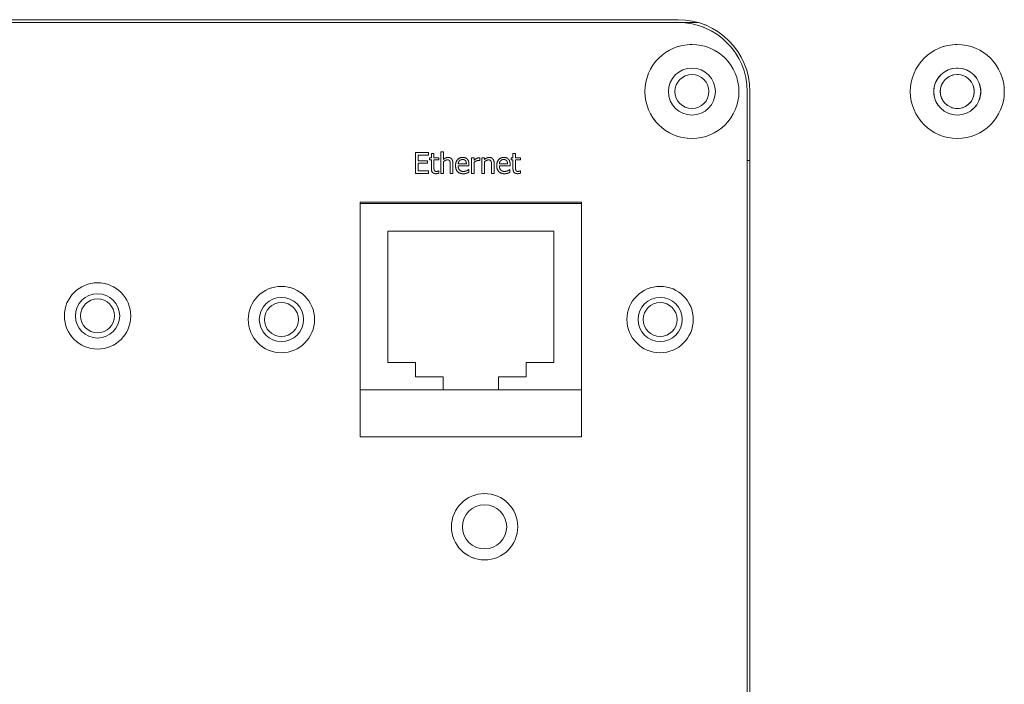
# Model space of a CAD drawing. Header units: millimetres. Extents: x 41 to 1655, y -379 to 1151.
# Tile 26 of 56: x 382 to 453, y 184 to 232. Entities that reach past the tile are written whole.
import ezdxf

# ---------------------------------------------------------------- set-up
doc = ezdxf.new("R2010")
doc.units = ezdxf.units.MM
doc.header["$LTSCALE"] = 4
doc.linetypes.add('LONG_DASH_DOTTED', pattern=[0.3001, 0.2362, -0.0295, 0.0049, -0.0295])
doc.layers.add('가시적 모서리(ISO)', color=7, linetype='Continuous', lineweight=18)
doc.layers.add('오버레이 [기준 허상 선(ISO)]', color=7, linetype='LONG_DASH_DOTTED', lineweight=18, true_color=0x803f3f)

msp = doc.modelspace()

# ---------------------------------------------------------------- linework, layer by layer
at = {"layer": '가시적 모서리(ISO)'}
for p, q in [((297.653, 232.311), (429.653, 232.311)), ((429.653, 232.111), (297.653, 232.111)), ((429.653, 232.111), (431.082, 232.111)), ((430.853, 232.17), (430.853, 232.111)), ((434.653, 136.111), (434.653, 227.111)), ((434.853, 227.111), (434.853, 136.111)), ((410.646, 222.687), (411.585, 222.687)), ((410.646, 221.187), (410.646, 222.687)), ((410.846, 222.509), (410.846, 222.099)), ((411.585, 222.509), (410.846, 222.509)), ((411.585, 222.687), (411.585, 222.509)), ((411.673, 222.313), (411.801, 222.313)), ((411.673, 222.156), (411.673, 222.313)), ((411.801, 222.636), (411.991, 222.636)), ((411.801, 222.313), (411.801, 222.636)), ((411.991, 222.636), (411.991, 222.313)), ((411.991, 222.313), (412.34, 222.313)), ((412.34, 222.313), (412.34, 222.156)), ((412.479, 222.754), (412.669, 222.754)), ((412.479, 221.187), (412.479, 222.754)), ((412.669, 222.754), (412.669, 222.187)), ((414.715, 222.313), (414.904, 222.313)), ((414.715, 221.187), (414.715, 222.313)), ((414.904, 222.313), (414.904, 222.145)), ((415.312, 222.306), (415.312, 222.11)), ((415.459, 222.313), (415.648, 222.313)), ((415.459, 221.187), (415.459, 222.313)), ((415.648, 222.313), (415.648, 222.187)), ((417.579, 222.313), (417.706, 222.313)), ((417.579, 222.156), (417.579, 222.313)), ((417.706, 222.636), (417.896, 222.636)), ((417.706, 222.313), (417.706, 222.636)), ((417.896, 222.636), (417.896, 222.313)), ((417.896, 222.313), (418.245, 222.313)), ((418.245, 222.313), (418.245, 222.156)), ((410.846, 222.099), (411.535, 222.099)), ((410.846, 221.921), (410.846, 221.364)), ((411.535, 221.921), (410.846, 221.921)), ((411.535, 222.099), (411.535, 221.921)), ((411.801, 222.156), (411.673, 222.156)), ((411.801, 221.532), (411.801, 222.156)), ((411.991, 222.156), (411.991, 221.62)), ((412.34, 222.156), (411.991, 222.156)), ((412.669, 222.028), (412.669, 221.187)), ((413.173, 221.187), (413.173, 221.829)), ((413.363, 221.917), (413.363, 221.187)), ((413.744, 221.875), (414.338, 221.875)), ((414.523, 221.73), (413.744, 221.73)), ((414.523, 221.834), (414.523, 221.73)), ((414.904, 221.986), (414.904, 221.187)), ((415.312, 222.11), (415.302, 222.11)), ((415.648, 222.028), (415.648, 221.187)), ((416.153, 221.187), (416.153, 221.829)), ((416.342, 221.917), (416.342, 221.187)), ((416.723, 221.875), (417.317, 221.875)), ((417.502, 221.73), (416.723, 221.73)), ((417.502, 221.834), (417.502, 221.73)), ((417.706, 222.156), (417.579, 222.156)), ((417.706, 221.532), (417.706, 222.156)), ((417.896, 222.156), (417.896, 221.62)), ((418.245, 222.156), (417.896, 222.156)), ((434.853, 222.111), (434.653, 222.111)), ((411.585, 221.187), (410.646, 221.187)), ((410.846, 221.364), (411.585, 221.364)), ((411.585, 221.364), (411.585, 221.187)), ((412.329, 221.367), (412.34, 221.367)), ((412.34, 221.367), (412.34, 221.197)), ((412.669, 221.187), (412.479, 221.187)), ((413.363, 221.187), (413.173, 221.187)), ((414.491, 221.463), (414.502, 221.463)), ((414.502, 221.463), (414.502, 221.256)), ((414.904, 221.187), (414.715, 221.187)), ((415.648, 221.187), (415.459, 221.187)), ((416.342, 221.187), (416.153, 221.187)), ((417.47, 221.463), (417.481, 221.463)), ((417.481, 221.463), (417.481, 221.256)), ((418.234, 221.367), (418.245, 221.367)), ((418.245, 221.367), (418.245, 221.197)), ((406.653, 202.111), (406.653, 219.111)), ((406.653, 219.111), (422.653, 219.111)), ((422.653, 219.011), (406.653, 219.011)), ((422.653, 219.111), (422.653, 202.111)), ((408.653, 217.011), (420.653, 217.011)), ((408.653, 207.511), (408.653, 217.011)), ((420.653, 217.011), (420.653, 207.511)), ((410.653, 207.511), (408.653, 207.511)), ((410.653, 206.455), (410.653, 207.511)), ((420.653, 207.511), (418.653, 207.511)), ((418.653, 207.511), (418.653, 206.455)), ((412.653, 206.455), (410.653, 206.455)), ((412.653, 205.511), (412.653, 206.455)), ((418.653, 206.455), (416.653, 206.455)), ((416.653, 206.455), (416.653, 205.511)), ((406.653, 205.511), (412.653, 205.511)), ((416.653, 205.511), (412.653, 205.511)), ((416.653, 205.511), (422.653, 205.511)), ((422.653, 202.111), (406.653, 202.111))]:
    msp.add_line(p, q, dxfattribs=at)
for centre, radius in [((430.653, 227.111), 3.4), ((449.853, 227.111), 3.4), ((430.653, 227.111), 1.7), ((449.853, 227.111), 1.7), ((430.653, 227.111), 1.23), ((449.853, 227.111), 1.23), ((387.653, 210.873), 2.4), ((400.953, 210.611), 2.4), ((428.353, 210.611), 2.4), ((387.653, 210.873), 1.6), ((387.653, 210.873), 1.23), ((400.953, 210.611), 1.6), ((400.953, 210.611), 1.23), ((428.353, 210.611), 1.6), ((428.353, 210.611), 1.23), ((415.653, 195.611), 2.4), ((415.653, 195.611), 1.6)]:
    msp.add_circle(centre, radius, dxfattribs=at)
for radius in [5.2, 5]:
    msp.add_arc((429.653, 227.111), radius, 0, 90, dxfattribs=at)
for points in [[(412.669, 222.187), (412.754, 222.264), (412.918, 222.344), (413.011, 222.344)], [(413.011, 222.344), (413.176, 222.344), (413.363, 222.125), (413.363, 221.917)], [(413.552, 221.744), (413.552, 222.018), (413.84, 222.344), (414.072, 222.344)], [(414.072, 222.344), (414.176, 222.344), (414.338, 222.283), (414.398, 222.219)], [(414.904, 222.145), (415.008, 222.237), (415.162, 222.313), (415.235, 222.313)], [(415.235, 222.313), (415.264, 222.313), (415.293, 222.31), (415.312, 222.306)], [(415.648, 222.187), (415.733, 222.264), (415.898, 222.344), (415.99, 222.344)], [(415.99, 222.344), (416.155, 222.344), (416.342, 222.125), (416.342, 221.917)], [(416.531, 221.744), (416.531, 222.018), (416.819, 222.344), (417.051, 222.344)], [(417.051, 222.344), (417.156, 222.344), (417.317, 222.283), (417.377, 222.219)], [(411.991, 221.62), (411.991, 221.535), (411.997, 221.441), (412.017, 221.401)], [(412.961, 222.164), (412.89, 222.164), (412.741, 222.089), (412.669, 222.028)], [(413.137, 222.08), (413.114, 222.123), (413.031, 222.164), (412.961, 222.164)], [(413.173, 221.829), (413.173, 221.907), (413.159, 222.04), (413.137, 222.08)], [(414.118, 221.161), (413.848, 221.161), (413.552, 221.464), (413.552, 221.744)], [(413.836, 222.1), (413.793, 222.055), (413.75, 221.947), (413.744, 221.875)], [(413.744, 221.73), (413.744, 221.535), (413.941, 221.327), (414.116, 221.327)], [(414.061, 222.189), (413.985, 222.189), (413.88, 222.144), (413.836, 222.1)], [(414.274, 222.101), (414.241, 222.144), (414.137, 222.189), (414.061, 222.189)], [(414.338, 221.875), (414.336, 221.952), (414.304, 222.063), (414.274, 222.101)], [(414.398, 222.219), (414.458, 222.155), (414.523, 221.969), (414.523, 221.834)], [(415.2, 222.118), (415.123, 222.118), (414.973, 222.051), (414.904, 221.986)], [(415.302, 222.11), (415.28, 222.116), (415.233, 222.118), (415.2, 222.118)], [(415.94, 222.164), (415.87, 222.164), (415.72, 222.089), (415.648, 222.028)], [(416.116, 222.08), (416.093, 222.123), (416.011, 222.164), (415.94, 222.164)], [(416.153, 221.829), (416.153, 221.907), (416.138, 222.04), (416.116, 222.08)], [(417.097, 221.161), (416.827, 221.161), (416.531, 221.464), (416.531, 221.744)], [(416.815, 222.1), (416.773, 222.055), (416.729, 221.947), (416.723, 221.875)], [(416.723, 221.73), (416.723, 221.535), (416.92, 221.327), (417.095, 221.327)], [(417.04, 222.189), (416.965, 222.189), (416.859, 222.144), (416.815, 222.1)], [(417.253, 222.101), (417.22, 222.144), (417.117, 222.189), (417.04, 222.189)], [(417.317, 221.875), (417.315, 221.952), (417.283, 222.063), (417.253, 222.101)], [(417.377, 222.219), (417.438, 222.155), (417.502, 221.969), (417.502, 221.834)], [(417.896, 221.62), (417.896, 221.535), (417.902, 221.441), (417.923, 221.401)], [(412.129, 221.165), (411.975, 221.165), (411.801, 221.341), (411.801, 221.532)], [(412.017, 221.401), (412.035, 221.366), (412.111, 221.33), (412.177, 221.33)], [(412.34, 221.197), (412.286, 221.182), (412.177, 221.165), (412.129, 221.165)], [(412.177, 221.33), (412.223, 221.33), (412.309, 221.358), (412.329, 221.367)], [(414.116, 221.327), (414.178, 221.327), (414.298, 221.355), (414.347, 221.377)], [(414.331, 221.193), (414.276, 221.177), (414.186, 221.161), (414.118, 221.161)], [(414.502, 221.256), (414.469, 221.243), (414.37, 221.204), (414.331, 221.193)], [(414.347, 221.377), (414.398, 221.401), (414.468, 221.443), (414.491, 221.463)], [(417.095, 221.327), (417.157, 221.327), (417.277, 221.355), (417.326, 221.377)], [(417.31, 221.193), (417.255, 221.177), (417.165, 221.161), (417.097, 221.161)], [(417.481, 221.256), (417.449, 221.243), (417.349, 221.204), (417.31, 221.193)], [(417.326, 221.377), (417.377, 221.401), (417.447, 221.443), (417.47, 221.463)], [(418.035, 221.165), (417.88, 221.165), (417.706, 221.341), (417.706, 221.532)], [(417.923, 221.401), (417.94, 221.366), (418.016, 221.33), (418.082, 221.33)], [(418.245, 221.197), (418.191, 221.182), (418.082, 221.165), (418.035, 221.165)], [(418.082, 221.33), (418.128, 221.33), (418.214, 221.358), (418.234, 221.367)]]:
    msp.add_open_spline(points, degree=2, dxfattribs=at)
at = {"layer": '오버레이 [기준 허상 선(ISO)]', "ltscale": 18.327225}
for p, q in [((297.653, 232.311), (429.653, 232.311)), ((429.653, 232.111), (297.653, 232.111))]:
    msp.add_line(p, q, dxfattribs=at)
at = {"layer": '오버레이 [기준 허상 선(ISO)]', "ltscale": 16.008728}
for p, q in [((434.653, 169.46), (434.653, 227.111)), ((434.853, 227.111), (434.853, 169.46))]:
    msp.add_line(p, q, dxfattribs=at)
at = {"layer": '오버레이 [기준 허상 선(ISO)]', "ltscale": 0.307675}
for p, q in [((410.646, 222.687), (411.585, 222.687)), ((411.585, 221.187), (410.646, 221.187))]:
    msp.add_line(p, q, dxfattribs=at)
at = {"layer": '오버레이 [기준 허상 선(ISO)]', "ltscale": 0.491862}
msp.add_line((410.646, 221.187), (410.646, 222.687), dxfattribs=at)
at = {"layer": '오버레이 [기준 허상 선(ISO)]', "ltscale": 0.134651}
msp.add_line((410.846, 222.509), (410.846, 222.099), dxfattribs=at)
at = {"layer": '오버레이 [기준 허상 선(ISO)]', "ltscale": 0.242293}
for p, q in [((411.585, 222.509), (410.846, 222.509)), ((410.846, 221.364), (411.585, 221.364))]:
    msp.add_line(p, q, dxfattribs=at)
at = {"layer": '오버레이 [기준 허상 선(ISO)]', "ltscale": 0.058106}
for p, q in [((411.585, 222.687), (411.585, 222.509)), ((411.535, 222.099), (411.535, 221.921)), ((411.585, 221.364), (411.585, 221.187))]:
    msp.add_line(p, q, dxfattribs=at)
at = {"layer": '오버레이 [기준 허상 선(ISO)]', "ltscale": 0.041761}
for p, q in [((411.673, 222.313), (411.801, 222.313)), ((417.579, 222.313), (417.706, 222.313)), ((411.801, 222.156), (411.673, 222.156)), ((417.706, 222.156), (417.579, 222.156))]:
    msp.add_line(p, q, dxfattribs=at)
at = {"layer": '오버레이 [기준 허상 선(ISO)]', "ltscale": 0.051329}
for p, q in [((411.673, 222.156), (411.673, 222.313)), ((412.34, 222.313), (412.34, 222.156)), ((417.579, 222.156), (417.579, 222.313)), ((418.245, 222.313), (418.245, 222.156))]:
    msp.add_line(p, q, dxfattribs=at)
at = {"layer": '오버레이 [기준 허상 선(ISO)]', "ltscale": 0.062093}
for p, q in [((411.801, 222.636), (411.991, 222.636)), ((412.479, 222.754), (412.669, 222.754)), ((414.715, 222.313), (414.904, 222.313)), ((415.459, 222.313), (415.648, 222.313)), ((417.706, 222.636), (417.896, 222.636)), ((412.669, 221.187), (412.479, 221.187)), ((413.363, 221.187), (413.173, 221.187)), ((414.904, 221.187), (414.715, 221.187)), ((415.648, 221.187), (415.459, 221.187)), ((416.342, 221.187), (416.153, 221.187))]:
    msp.add_line(p, q, dxfattribs=at)
at = {"layer": '오버레이 [기준 허상 선(ISO)]', "ltscale": 0.105947}
for p, q in [((411.801, 222.313), (411.801, 222.636)), ((411.991, 222.636), (411.991, 222.313)), ((417.706, 222.313), (417.706, 222.636)), ((417.896, 222.636), (417.896, 222.313))]:
    msp.add_line(p, q, dxfattribs=at)
at = {"layer": '오버레이 [기준 허상 선(ISO)]', "ltscale": 0.114319}
for p, q in [((411.991, 222.313), (412.34, 222.313)), ((417.896, 222.313), (418.245, 222.313)), ((412.34, 222.156), (411.991, 222.156)), ((418.245, 222.156), (417.896, 222.156))]:
    msp.add_line(p, q, dxfattribs=at)
at = {"layer": '오버레이 [기준 허상 선(ISO)]', "ltscale": 0.513789}
msp.add_line((412.479, 221.187), (412.479, 222.754), dxfattribs=at)
at = {"layer": '오버레이 [기준 허상 선(ISO)]', "ltscale": 0.185681}
msp.add_line((412.669, 222.754), (412.669, 222.187), dxfattribs=at)
at = {"layer": '오버레이 [기준 허상 선(ISO)]', "ltscale": 0.369071}
for p, q in [((414.715, 221.187), (414.715, 222.313)), ((415.459, 221.187), (415.459, 222.313))]:
    msp.add_line(p, q, dxfattribs=at)
at = {"layer": '오버레이 [기준 허상 선(ISO)]', "ltscale": 0.054917}
msp.add_line((414.904, 222.313), (414.904, 222.145), dxfattribs=at)
at = {"layer": '오버레이 [기준 허상 선(ISO)]', "ltscale": 0.064485}
msp.add_line((415.312, 222.306), (415.312, 222.11), dxfattribs=at)
at = {"layer": '오버레이 [기준 허상 선(ISO)]', "ltscale": 0.040963}
msp.add_line((415.648, 222.313), (415.648, 222.187), dxfattribs=at)
at = {"layer": '오버레이 [기준 허상 선(ISO)]', "ltscale": 0.225947}
for p, q in [((410.846, 222.099), (411.535, 222.099)), ((411.535, 221.921), (410.846, 221.921))]:
    msp.add_line(p, q, dxfattribs=at)
at = {"layer": '오버레이 [기준 허상 선(ISO)]', "ltscale": 0.182492}
msp.add_line((410.846, 221.921), (410.846, 221.364), dxfattribs=at)
at = {"layer": '오버레이 [기준 허상 선(ISO)]', "ltscale": 0.204419}
for p, q in [((411.801, 221.532), (411.801, 222.156)), ((417.706, 221.532), (417.706, 222.156))]:
    msp.add_line(p, q, dxfattribs=at)
at = {"layer": '오버레이 [기준 허상 선(ISO)]', "ltscale": 0.175715}
for p, q in [((411.991, 222.156), (411.991, 221.62)), ((417.896, 222.156), (417.896, 221.62))]:
    msp.add_line(p, q, dxfattribs=at)
at = {"layer": '오버레이 [기준 허상 선(ISO)]', "ltscale": 0.275781}
for p, q in [((412.669, 222.028), (412.669, 221.187)), ((415.648, 222.028), (415.648, 221.187))]:
    msp.add_line(p, q, dxfattribs=at)
at = {"layer": '오버레이 [기준 허상 선(ISO)]', "ltscale": 0.210399}
for p, q in [((413.173, 221.187), (413.173, 221.829)), ((416.153, 221.187), (416.153, 221.829))]:
    msp.add_line(p, q, dxfattribs=at)
at = {"layer": '오버레이 [기준 허상 선(ISO)]', "ltscale": 0.239502}
for p, q in [((413.363, 221.917), (413.363, 221.187)), ((416.342, 221.917), (416.342, 221.187))]:
    msp.add_line(p, q, dxfattribs=at)
at = {"layer": '오버레이 [기준 허상 선(ISO)]', "ltscale": 0.194851}
for p, q in [((413.744, 221.875), (414.338, 221.875)), ((416.723, 221.875), (417.317, 221.875))]:
    msp.add_line(p, q, dxfattribs=at)
at = {"layer": '오버레이 [기준 허상 선(ISO)]', "ltscale": 0.255449}
for p, q in [((414.523, 221.73), (413.744, 221.73)), ((417.502, 221.73), (416.723, 221.73))]:
    msp.add_line(p, q, dxfattribs=at)
at = {"layer": '오버레이 [기준 허상 선(ISO)]', "ltscale": 0.033787}
for p, q in [((414.523, 221.834), (414.523, 221.73)), ((417.502, 221.834), (417.502, 221.73))]:
    msp.add_line(p, q, dxfattribs=at)
at = {"layer": '오버레이 [기준 허상 선(ISO)]', "ltscale": 0.261828}
msp.add_line((414.904, 221.986), (414.904, 221.187), dxfattribs=at)
at = {"layer": '오버레이 [기준 허상 선(ISO)]', "ltscale": 0.003089}
msp.add_line((415.312, 222.11), (415.302, 222.11), dxfattribs=at)
at = {"layer": '오버레이 [기준 허상 선(ISO)]', "ltscale": 0.003488}
for p, q in [((412.329, 221.367), (412.34, 221.367)), ((414.491, 221.463), (414.502, 221.463)), ((417.47, 221.463), (417.481, 221.463)), ((418.234, 221.367), (418.245, 221.367))]:
    msp.add_line(p, q, dxfattribs=at)
at = {"layer": '오버레이 [기준 허상 선(ISO)]', "ltscale": 0.055714}
for p, q in [((412.34, 221.367), (412.34, 221.197)), ((418.245, 221.367), (418.245, 221.197))]:
    msp.add_line(p, q, dxfattribs=at)
at = {"layer": '오버레이 [기준 허상 선(ISO)]', "ltscale": 0.067674}
for p, q in [((414.502, 221.463), (414.502, 221.256)), ((417.481, 221.463), (417.481, 221.256))]:
    msp.add_line(p, q, dxfattribs=at)
at = {"layer": '오버레이 [기준 허상 선(ISO)]', "ltscale": 5.575469}
for p, q in [((406.653, 202.111), (406.653, 219.111)), ((422.653, 219.111), (422.653, 202.111))]:
    msp.add_line(p, q, dxfattribs=at)
at = {"layer": '오버레이 [기준 허상 선(ISO)]', "ltscale": 5.247495}
for p, q in [((406.653, 219.111), (422.653, 219.111)), ((422.653, 202.111), (406.653, 202.111))]:
    msp.add_line(p, q, dxfattribs=at)
at = {"layer": '오버레이 [기준 허상 선(ISO)]', "ltscale": 7.006367}
for centre in [(430.653, 227.111), (449.853, 227.111), (449.853, 227.111)]:
    msp.add_circle(centre, 3.4, dxfattribs=at)
at = {"layer": '오버레이 [기준 허상 선(ISO)]', "ltscale": 3.503134}
msp.add_circle((449.853, 227.111), 1.7, dxfattribs=at)
msp.add_circle((449.853, 227.111), 1.7, dxfattribs=at)
at = {"layer": '오버레이 [기준 허상 선(ISO)]', "ltscale": 2.533562}
msp.add_circle((449.853, 227.111), 1.23, dxfattribs=at)
at = {"layer": '오버레이 [기준 허상 선(ISO)]', "ltscale": 4.945642}
for centre in [(387.653, 210.873), (400.953, 210.611), (428.353, 210.611), (415.653, 195.611)]:
    msp.add_circle(centre, 2.4, dxfattribs=at)
at = {"layer": '오버레이 [기준 허상 선(ISO)]', "ltscale": 2.678843}
msp.add_arc((429.653, 227.111), 5.2, 0, 90, dxfattribs=at)
at = {"layer": '오버레이 [기준 허상 선(ISO)]', "ltscale": 2.575807}
msp.add_arc((429.653, 227.111), 5, 0, 90, dxfattribs=at)
at = {"layer": '오버레이 [기준 허상 선(ISO)]', "ltscale": 0.126192}
for points in [[(412.669, 222.187), (412.754, 222.264), (412.918, 222.344), (413.011, 222.344)], [(415.648, 222.187), (415.733, 222.264), (415.898, 222.344), (415.99, 222.344)]]:
    msp.add_open_spline(points, degree=2, dxfattribs=at)
at = {"layer": '오버레이 [기준 허상 선(ISO)]', "ltscale": 0.206008}
for points in [[(413.011, 222.344), (413.176, 222.344), (413.363, 222.125), (413.363, 221.917)], [(415.99, 222.344), (416.155, 222.344), (416.342, 222.125), (416.342, 221.917)]]:
    msp.add_open_spline(points, degree=2, dxfattribs=at)
at = {"layer": '오버레이 [기준 허상 선(ISO)]', "ltscale": 0.293332}
for points in [[(413.552, 221.744), (413.552, 222.018), (413.84, 222.344), (414.072, 222.344)], [(416.531, 221.744), (416.531, 222.018), (416.819, 222.344), (417.051, 222.344)]]:
    msp.add_open_spline(points, degree=2, dxfattribs=at)
at = {"layer": '오버레이 [기준 허상 선(ISO)]', "ltscale": 0.117921}
for points in [[(414.072, 222.344), (414.176, 222.344), (414.338, 222.283), (414.398, 222.219)], [(417.051, 222.344), (417.156, 222.344), (417.317, 222.283), (417.377, 222.219)]]:
    msp.add_open_spline(points, degree=2, dxfattribs=at)
at = {"layer": '오버레이 [기준 허상 선(ISO)]', "ltscale": 0.124293}
msp.add_open_spline([(414.904, 222.145), (415.008, 222.237), (415.162, 222.313), (415.235, 222.313)], degree=2, dxfattribs=at)
at = {"layer": '오버레이 [기준 허상 선(ISO)]', "ltscale": 0.025149}
msp.add_open_spline([(415.235, 222.313), (415.264, 222.313), (415.293, 222.31), (415.312, 222.306)], degree=2, dxfattribs=at)
at = {"layer": '오버레이 [기준 허상 선(ISO)]', "ltscale": 0.072933}
for points in [[(411.991, 221.62), (411.991, 221.535), (411.997, 221.441), (412.017, 221.401)], [(417.896, 221.62), (417.896, 221.535), (417.902, 221.441), (417.923, 221.401)]]:
    msp.add_open_spline(points, degree=2, dxfattribs=at)
at = {"layer": '오버레이 [기준 허상 선(ISO)]', "ltscale": 0.107593}
for points in [[(412.961, 222.164), (412.89, 222.164), (412.741, 222.089), (412.669, 222.028)], [(415.94, 222.164), (415.87, 222.164), (415.72, 222.089), (415.648, 222.028)]]:
    msp.add_open_spline(points, degree=2, dxfattribs=at)
at = {"layer": '오버레이 [기준 허상 선(ISO)]', "ltscale": 0.067603}
for points in [[(413.137, 222.08), (413.114, 222.123), (413.031, 222.164), (412.961, 222.164)], [(416.116, 222.08), (416.093, 222.123), (416.011, 222.164), (415.94, 222.164)]]:
    msp.add_open_spline(points, degree=2, dxfattribs=at)
at = {"layer": '오버레이 [기준 허상 선(ISO)]', "ltscale": 0.084014}
for points in [[(413.173, 221.829), (413.173, 221.907), (413.159, 222.04), (413.137, 222.08)], [(416.153, 221.829), (416.153, 221.907), (416.138, 222.04), (416.116, 222.08)]]:
    msp.add_open_spline(points, degree=2, dxfattribs=at)
at = {"layer": '오버레이 [기준 허상 선(ISO)]', "ltscale": 0.303237}
for points in [[(414.118, 221.161), (413.848, 221.161), (413.552, 221.464), (413.552, 221.744)], [(417.097, 221.161), (416.827, 221.161), (416.531, 221.464), (416.531, 221.744)]]:
    msp.add_open_spline(points, degree=2, dxfattribs=at)
at = {"layer": '오버레이 [기준 허상 선(ISO)]', "ltscale": 0.081314}
for points in [[(413.836, 222.1), (413.793, 222.055), (413.75, 221.947), (413.744, 221.875)], [(416.815, 222.1), (416.773, 222.055), (416.729, 221.947), (416.723, 221.875)]]:
    msp.add_open_spline(points, degree=2, dxfattribs=at)
at = {"layer": '오버레이 [기준 허상 선(ISO)]', "ltscale": 0.204714}
for points in [[(413.744, 221.73), (413.744, 221.535), (413.941, 221.327), (414.116, 221.327)], [(416.723, 221.73), (416.723, 221.535), (416.92, 221.327), (417.095, 221.327)]]:
    msp.add_open_spline(points, degree=2, dxfattribs=at)
at = {"layer": '오버레이 [기준 허상 선(ISO)]', "ltscale": 0.081554}
for points in [[(414.061, 222.189), (413.985, 222.189), (413.88, 222.144), (413.836, 222.1)], [(417.04, 222.189), (416.965, 222.189), (416.859, 222.144), (416.815, 222.1)]]:
    msp.add_open_spline(points, degree=2, dxfattribs=at)
at = {"layer": '오버레이 [기준 허상 선(ISO)]', "ltscale": 0.078245}
for points in [[(414.274, 222.101), (414.241, 222.144), (414.137, 222.189), (414.061, 222.189)], [(417.253, 222.101), (417.22, 222.144), (417.117, 222.189), (417.04, 222.189)]]:
    msp.add_open_spline(points, degree=2, dxfattribs=at)
at = {"layer": '오버레이 [기준 허상 선(ISO)]', "ltscale": 0.078338}
for points in [[(414.338, 221.875), (414.336, 221.952), (414.304, 222.063), (414.274, 222.101)], [(417.317, 221.875), (417.315, 221.952), (417.283, 222.063), (417.253, 222.101)]]:
    msp.add_open_spline(points, degree=2, dxfattribs=at)
at = {"layer": '오버레이 [기준 허상 선(ISO)]', "ltscale": 0.136155}
for points in [[(414.398, 222.219), (414.458, 222.155), (414.523, 221.969), (414.523, 221.834)], [(417.377, 222.219), (417.438, 222.155), (417.502, 221.969), (417.502, 221.834)]]:
    msp.add_open_spline(points, degree=2, dxfattribs=at)
at = {"layer": '오버레이 [기준 허상 선(ISO)]', "ltscale": 0.108772}
msp.add_open_spline([(415.2, 222.118), (415.123, 222.118), (414.973, 222.051), (414.904, 221.986)], degree=2, dxfattribs=at)
at = {"layer": '오버레이 [기준 허상 선(ISO)]', "ltscale": 0.033616}
msp.add_open_spline([(415.302, 222.11), (415.28, 222.116), (415.233, 222.118), (415.2, 222.118)], degree=2, dxfattribs=at)
at = {"layer": '오버레이 [기준 허상 선(ISO)]', "ltscale": 0.184771}
for points in [[(412.129, 221.165), (411.975, 221.165), (411.801, 221.341), (411.801, 221.532)], [(418.035, 221.165), (417.88, 221.165), (417.706, 221.341), (417.706, 221.532)]]:
    msp.add_open_spline(points, degree=2, dxfattribs=at)
at = {"layer": '오버레이 [기준 허상 선(ISO)]', "ltscale": 0.060353}
for points in [[(412.017, 221.401), (412.035, 221.366), (412.111, 221.33), (412.177, 221.33)], [(417.923, 221.401), (417.94, 221.366), (418.016, 221.33), (418.082, 221.33)]]:
    msp.add_open_spline(points, degree=2, dxfattribs=at)
at = {"layer": '오버레이 [기준 허상 선(ISO)]', "ltscale": 0.069838}
for points in [[(412.34, 221.197), (412.286, 221.182), (412.177, 221.165), (412.129, 221.165)], [(418.245, 221.197), (418.191, 221.182), (418.082, 221.165), (418.035, 221.165)]]:
    msp.add_open_spline(points, degree=2, dxfattribs=at)
at = {"layer": '오버레이 [기준 허상 선(ISO)]', "ltscale": 0.051505}
for points in [[(412.177, 221.33), (412.223, 221.33), (412.309, 221.358), (412.329, 221.367)], [(418.082, 221.33), (418.128, 221.33), (418.214, 221.358), (418.234, 221.367)]]:
    msp.add_open_spline(points, degree=2, dxfattribs=at)
at = {"layer": '오버레이 [기준 허상 선(ISO)]', "ltscale": 0.077945}
for points in [[(414.116, 221.327), (414.178, 221.327), (414.298, 221.355), (414.347, 221.377)], [(417.095, 221.327), (417.157, 221.327), (417.277, 221.355), (417.326, 221.377)]]:
    msp.add_open_spline(points, degree=2, dxfattribs=at)
at = {"layer": '오버레이 [기준 허상 선(ISO)]', "ltscale": 0.07073}
for points in [[(414.331, 221.193), (414.276, 221.177), (414.186, 221.161), (414.118, 221.161)], [(417.31, 221.193), (417.255, 221.177), (417.165, 221.161), (417.097, 221.161)]]:
    msp.add_open_spline(points, degree=2, dxfattribs=at)
at = {"layer": '오버레이 [기준 허상 선(ISO)]', "ltscale": 0.059843}
for points in [[(414.502, 221.256), (414.469, 221.243), (414.37, 221.204), (414.331, 221.193)], [(417.481, 221.256), (417.449, 221.243), (417.349, 221.204), (417.31, 221.193)]]:
    msp.add_open_spline(points, degree=2, dxfattribs=at)
at = {"layer": '오버레이 [기준 허상 선(ISO)]', "ltscale": 0.055283}
for points in [[(414.347, 221.377), (414.398, 221.401), (414.468, 221.443), (414.491, 221.463)], [(417.326, 221.377), (417.377, 221.401), (417.447, 221.443), (417.47, 221.463)]]:
    msp.add_open_spline(points, degree=2, dxfattribs=at)

doc.saveas('drawing.dxf')
